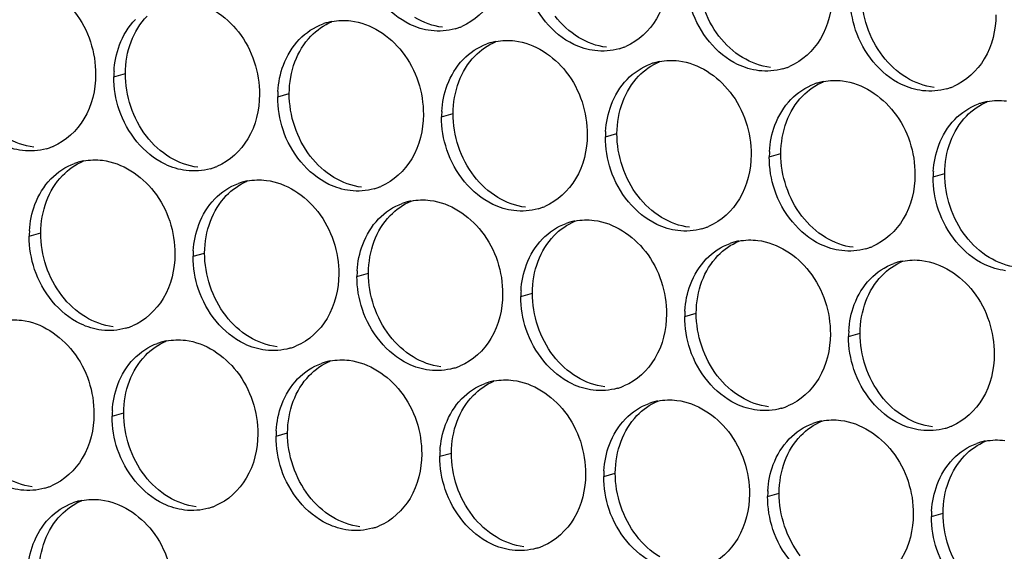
# Paper-space layout '45651_1_3' of a CAD drawing. Header units: millimetres. Extents: x -231 to 594, y 0 to 420.
# Tile 92 of 247: x 124.9 to 134.03, y 138.39 to 143.31. Entities that reach past the tile are written whole.
import ezdxf

# ---------------------------------------------------------------- set-up
doc = ezdxf.new("R2010")
doc.units = ezdxf.units.MM
doc.header["$LTSCALE"] = 32.67
doc.layers.add('02___PRT_ALL_AXES', color=7, linetype='CONTINUOUS')

psp = doc.layouts.new('45651_1_3')

# ---------------------------------------------------------------- linework, layer by layer
at = {"layer": '02___PRT_ALL_AXES', "color": 7, "linetype": 'CONTINUOUS'}
for p, q in [((125.7766, 142.7826), (125.8838, 142.8132)), ((127.2962, 142.5971), (127.4034, 142.6278)), ((128.8157, 142.4116), (128.9229, 142.4423)), ((130.3353, 142.2261), (130.4425, 142.2568)), ((131.8549, 142.0407), (131.9621, 142.0713)), ((133.3745, 141.8552), (133.4817, 141.8859)), ((124.9921, 141.3049), (125.0993, 141.3356)), ((126.5117, 141.1194), (126.6189, 141.1501)), ((128.0313, 140.934), (128.1385, 140.9646)), ((129.5509, 140.7485), (129.6581, 140.7792)), ((131.0705, 140.563), (131.1777, 140.5937)), ((132.59, 140.3775), (132.6972, 140.4082)), ((125.761, 139.6377), (125.8682, 139.6684)), ((127.2806, 139.4522), (127.3878, 139.4829)), ((128.8002, 139.2667), (128.9074, 139.2974)), ((130.3198, 139.0812), (130.427, 139.1119)), ((131.8394, 138.8958), (131.9466, 138.9264)), ((133.3589, 138.7103), (133.4661, 138.741))]:
    psp.add_line(p, q, dxfattribs=at)
at = {"layer": '02___PRT_ALL_AXES', "color": 3, "linetype": 'CONTINUOUS'}
for centre, radius, start, end in [((127.9016, 142.7581), 0.5467, 105.94061, 109.76751), ((127.903, 142.753), 0.5519, 100.97724, 105.93831), ((128.7922, 143.753), 0.5467, 285.94061, 289.76751), ((128.7916, 143.7543), 0.5481, 289.77289, 292.73686), ((129.4211, 142.5726), 0.5467, 105.94061, 109.76751), ((129.4226, 142.5676), 0.5519, 100.97724, 105.93831), ((130.3118, 143.5675), 0.5467, 285.94061, 289.76751), ((130.3112, 143.5688), 0.5481, 289.77289, 292.73686), ((130.9407, 142.3871), 0.5467, 105.94061, 109.76751), ((130.9421, 142.3821), 0.5519, 100.97724, 105.93831), ((126.6684, 142.7782), 0.8918, 176.51802, 179.71686), ((131.8313, 143.382), 0.5467, 285.94061, 289.76751), ((131.8308, 143.3834), 0.5481, 289.77289, 292.73686), ((132.4603, 142.2016), 0.5467, 105.94061, 109.76751), ((132.4617, 142.1966), 0.5519, 100.97724, 105.93831), ((128.188, 142.5927), 0.8918, 176.51802, 179.71686), ((133.3509, 143.1966), 0.5467, 285.94061, 289.76751), ((133.3504, 143.1979), 0.5481, 289.77289, 292.73686), ((133.9799, 142.0162), 0.5467, 105.94061, 109.76751), ((133.9813, 142.0111), 0.5519, 100.97724, 105.93831), ((129.7076, 142.4072), 0.8918, 176.51802, 179.71686), ((131.2271, 142.2217), 0.8918, 176.51802, 179.71686), ((125.0023, 142.6422), 0.5467, 285.94061, 289.76751), ((125.0018, 142.6435), 0.5481, 289.77289, 292.73686), ((132.7467, 142.0362), 0.8918, 176.51802, 179.71686), ((125.5975, 141.4659), 0.5467, 105.94061, 109.76751), ((125.5989, 141.4609), 0.5519, 100.97724, 105.93831), ((126.5219, 142.4567), 0.5467, 285.94061, 289.76751), ((126.5214, 142.458), 0.5481, 289.77289, 292.73686), ((134.2663, 141.8508), 0.8918, 176.51802, 179.71686), ((127.1171, 141.2804), 0.5467, 105.94061, 109.76751), ((127.1185, 141.2754), 0.5519, 100.97724, 105.93831), ((128.0415, 142.2712), 0.5467, 285.94061, 289.76751), ((128.041, 142.2725), 0.5481, 289.77289, 292.73686), ((128.6367, 141.095), 0.5467, 105.94061, 109.76751), ((128.6381, 141.0899), 0.5519, 100.97724, 105.93831), ((129.5611, 142.0858), 0.5467, 285.94061, 289.76751), ((129.5605, 142.0871), 0.5481, 289.77289, 292.73686), ((130.1563, 140.9095), 0.5467, 105.94061, 109.76751), ((130.1577, 140.9044), 0.5519, 100.97724, 105.93831), ((125.8839, 141.3005), 0.8918, 176.51802, 179.71686), ((131.0807, 141.9003), 0.5467, 285.94061, 289.76751), ((131.0801, 141.9016), 0.5481, 289.77289, 292.73686), ((131.6773, 140.719), 0.5519, 100.97724, 105.93831), ((127.4035, 141.115), 0.8918, 176.51802, 179.71686), ((131.6759, 140.724), 0.5467, 105.94061, 109.76751), ((132.6002, 141.7148), 0.5467, 285.94061, 289.76751), ((132.5997, 141.7161), 0.5481, 289.77289, 292.73686), ((133.1969, 140.5335), 0.5519, 100.97724, 105.93831), ((128.9231, 140.9296), 0.8918, 176.51802, 179.71686), ((133.1955, 140.5385), 0.5467, 105.94061, 109.76751), ((130.4427, 140.7441), 0.8918, 176.51802, 179.71686), ((131.9623, 140.5586), 0.8918, 176.51802, 179.71686), ((125.7375, 140.9791), 0.5467, 285.94061, 289.76751), ((125.7369, 140.9804), 0.5481, 289.77289, 292.73686), ((133.4819, 140.3731), 0.8918, 176.51802, 179.71686), ((126.3664, 139.7987), 0.5467, 105.94061, 109.76751), ((126.3678, 139.7936), 0.5519, 100.97724, 105.93831), ((127.257, 140.7936), 0.5467, 285.94061, 289.76751), ((127.2565, 140.7949), 0.5481, 289.77289, 292.73686), ((127.886, 139.6132), 0.5467, 105.94061, 109.76751), ((127.8874, 139.6082), 0.5519, 100.97724, 105.93831), ((128.7766, 140.6081), 0.5467, 285.94061, 289.76751), ((128.7761, 140.6094), 0.5481, 289.77289, 292.73686), ((129.4056, 139.4277), 0.5467, 105.94061, 109.76751), ((129.407, 139.4227), 0.5519, 100.97724, 105.93831), ((130.2962, 140.4226), 0.5467, 285.94061, 289.76751), ((130.2957, 140.4239), 0.5481, 289.77289, 292.73686), ((130.9252, 139.2422), 0.5467, 105.94061, 109.76751), ((130.9266, 139.2372), 0.5519, 100.97724, 105.93831), ((131.8158, 140.2372), 0.5467, 285.94061, 289.76751), ((131.8153, 140.2385), 0.5481, 289.77289, 292.73686), ((126.6529, 139.6333), 0.8918, 176.51802, 179.71686), ((132.4448, 139.0568), 0.5467, 105.94061, 109.76751), ((132.4462, 139.0517), 0.5519, 100.97724, 105.93831), ((133.3354, 140.0517), 0.5467, 285.94061, 289.76751), ((133.3348, 140.053), 0.5481, 289.77289, 292.73686), ((128.1724, 139.4478), 0.8918, 176.51802, 179.71686), ((133.9644, 138.8713), 0.5467, 105.94061, 109.76751), ((133.9658, 138.8663), 0.5519, 100.97724, 105.93831), ((129.692, 139.2623), 0.8918, 176.51802, 179.71686), ((131.2116, 139.0768), 0.8918, 176.51802, 179.71686), ((124.9868, 139.4973), 0.5467, 285.94061, 289.76751), ((124.9862, 139.4986), 0.5481, 289.77289, 292.73686), ((132.7312, 138.8914), 0.8918, 176.51802, 179.71686), ((125.582, 138.321), 0.5467, 105.94061, 109.76751), ((125.5834, 138.316), 0.5519, 100.97724, 105.93831), ((126.5064, 139.3118), 0.5467, 285.94061, 289.76751), ((126.5058, 139.3131), 0.5481, 289.77289, 292.73686), ((134.2508, 138.7059), 0.8918, 176.51802, 179.71686), ((128.0259, 139.1263), 0.5467, 285.94061, 289.76751), ((128.0254, 139.1277), 0.5481, 289.77289, 292.73686), ((129.5455, 138.9409), 0.5467, 285.94061, 289.76751), ((129.545, 138.9422), 0.5481, 289.77289, 292.73686)]:
    psp.add_arc(centre, radius, start, end, dxfattribs=at)
for points, knots in [([(129.3976, 143.914), (129.3969, 143.7727), (129.3339, 143.4965), (129.1214, 143.2982), (129.0035, 143.2488)], [0, 0, 0, 0, 0.525086, 1, 1, 1, 1]), ([(128.7183, 143.2102), (128.6507, 143.2184), (128.3704, 143.3023), (128.1667, 143.5633), (128.0968, 143.7717)], [0, 0, 0, 0, 0.236458, 1, 1, 1, 1]), ([(130.9172, 143.7285), (130.9165, 143.5872), (130.8535, 143.311), (130.6409, 143.1127), (130.5231, 143.0633)], [0, 0, 0, 0, 0.525086, 1, 1, 1, 1]), ([(124.9362, 143.6718), (125.1205, 143.6493), (125.4839, 143.4082), (125.6087, 143.0072), (125.6077, 142.8032)], [0, 0, 0, 0, 0.476473, 1, 1, 1, 1]), ([(130.2379, 143.0247), (130.1703, 143.033), (129.89, 143.1168), (129.6863, 143.3778), (129.6163, 143.5862)], [0, 0, 0, 0, 0.236458, 1, 1, 1, 1]), ([(132.4367, 143.543), (132.436, 143.4017), (132.3731, 143.1255), (132.1605, 142.9272), (132.0427, 142.8778)], [0, 0, 0, 0, 0.525086, 1, 1, 1, 1]), ([(126.4558, 143.4864), (126.6401, 143.4639), (127.0035, 143.2228), (127.1283, 142.8217), (127.1273, 142.6177)], [0, 0, 0, 0, 0.476473, 1, 1, 1, 1]), ([(131.7575, 142.8392), (131.6899, 142.8475), (131.4095, 142.9313), (131.2059, 143.1924), (131.1359, 143.4008)], [0, 0, 0, 0, 0.236458, 1, 1, 1, 1]), ([(133.9563, 143.3576), (133.9556, 143.2163), (133.8926, 142.94), (133.6801, 142.7417), (133.5622, 142.6923)], [0, 0, 0, 0, 0.525086, 1, 1, 1, 1]), ([(127.9754, 143.3009), (128.1597, 143.2784), (128.5231, 143.0373), (128.6479, 142.6362), (128.6469, 142.4322)], [0, 0, 0, 0, 0.476473, 1, 1, 1, 1]), ([(133.2771, 142.6538), (133.2095, 142.662), (132.9291, 142.7459), (132.7255, 143.0069), (132.6555, 143.2153)], [0, 0, 0, 0, 0.236458, 1, 1, 1, 1]), ([(129.495, 143.1154), (129.6793, 143.0929), (130.0427, 142.8518), (130.1675, 142.4507), (130.1665, 142.2467)], [0, 0, 0, 0, 0.476473, 1, 1, 1, 1]), ([(131.0146, 142.9299), (131.1989, 142.9074), (131.5623, 142.6663), (131.6871, 142.2653), (131.6861, 142.0613)], [0, 0, 0, 0, 0.476473, 1, 1, 1, 1]), ([(125.6077, 142.8032), (125.607, 142.6619), (125.544, 142.3857), (125.3315, 142.1873), (125.2136, 142.138)], [0, 0, 0, 0, 0.525086, 1, 1, 1, 1]), ([(132.5342, 142.7444), (132.7185, 142.722), (133.0818, 142.4808), (133.2067, 142.0798), (133.2056, 141.8758)], [0, 0, 0, 0, 0.476473, 1, 1, 1, 1]), ([(124.9285, 142.0994), (124.8609, 142.1076), (124.5805, 142.1915), (124.3769, 142.4525), (124.3069, 142.6609)], [0, 0, 0, 0, 0.236458, 1, 1, 1, 1]), ([(127.1273, 142.6177), (127.1266, 142.4764), (127.0636, 142.2002), (126.8511, 142.0019), (126.7332, 141.9525)], [0, 0, 0, 0, 0.525086, 1, 1, 1, 1]), ([(126.4481, 141.9139), (126.3805, 141.9222), (126.1001, 142.006), (125.8964, 142.267), (125.8265, 142.4754)], [0, 0, 0, 0, 0.236458, 1, 1, 1, 1]), ([(128.6469, 142.4322), (128.6462, 142.2909), (128.5832, 142.0147), (128.3707, 141.8164), (128.2528, 141.767)], [0, 0, 0, 0, 0.525086, 1, 1, 1, 1]), ([(127.9676, 141.7284), (127.9001, 141.7367), (127.6197, 141.8205), (127.416, 142.0815), (127.3461, 142.2899)], [0, 0, 0, 0, 0.236458, 1, 1, 1, 1]), ([(130.1665, 142.2467), (130.1658, 142.1054), (130.1028, 141.8292), (129.8903, 141.6309), (129.7724, 141.5815)], [0, 0, 0, 0, 0.525086, 1, 1, 1, 1]), ([(129.4872, 141.543), (129.4196, 141.5512), (129.1393, 141.6351), (128.9356, 141.8961), (128.8657, 142.1045)], [0, 0, 0, 0, 0.236458, 1, 1, 1, 1]), ([(125.6714, 142.0087), (125.8557, 141.9862), (126.2191, 141.7451), (126.3439, 141.344), (126.3429, 141.14)], [0, 0, 0, 0, 0.476473, 1, 1, 1, 1]), ([(131.6861, 142.0613), (131.6854, 141.92), (131.6224, 141.6438), (131.4099, 141.4454), (131.292, 141.3961)], [0, 0, 0, 0, 0.525086, 1, 1, 1, 1]), ([(131.0068, 141.3575), (130.9392, 141.3657), (130.6589, 141.4496), (130.4552, 141.7106), (130.3852, 141.919)], [0, 0, 0, 0, 0.236458, 1, 1, 1, 1]), ([(127.191, 141.8232), (127.3753, 141.8007), (127.7386, 141.5596), (127.8635, 141.1586), (127.8624, 140.9546)], [0, 0, 0, 0, 0.476473, 1, 1, 1, 1]), ([(133.2056, 141.8758), (133.205, 141.7345), (133.142, 141.4583), (132.9294, 141.26), (132.8116, 141.2106)], [0, 0, 0, 0, 0.525086, 1, 1, 1, 1]), ([(132.5264, 141.172), (132.4588, 141.1802), (132.1784, 141.2641), (131.9748, 141.5251), (131.9048, 141.7335)], [0, 0, 0, 0, 0.236458, 1, 1, 1, 1]), ([(128.7105, 141.6378), (128.8948, 141.6153), (129.2582, 141.3742), (129.383, 140.9731), (129.382, 140.7691)], [0, 0, 0, 0, 0.476473, 1, 1, 1, 1]), ([(134.046, 140.9865), (133.9784, 140.9948), (133.698, 141.0786), (133.4944, 141.3396), (133.4244, 141.548)], [0, 0, 0, 0, 0.236458, 1, 1, 1, 1]), ([(130.2301, 141.4523), (130.4144, 141.4298), (130.7778, 141.1887), (130.9026, 140.7876), (130.9016, 140.5836)], [0, 0, 0, 0, 0.476473, 1, 1, 1, 1]), ([(131.7497, 141.2668), (131.934, 141.2443), (132.2974, 141.0032), (132.4222, 140.6021), (132.4212, 140.3981)], [0, 0, 0, 0, 0.476473, 1, 1, 1, 1]), ([(126.3429, 141.14), (126.3422, 140.9988), (126.2792, 140.7225), (126.0667, 140.5242), (125.9488, 140.4748)], [0, 0, 0, 0, 0.525086, 1, 1, 1, 1]), ([(133.2693, 141.0813), (133.4536, 141.0588), (133.817, 140.8177), (133.9418, 140.4167), (133.9408, 140.2127)], [0, 0, 0, 0, 0.476473, 1, 1, 1, 1]), ([(125.6636, 140.4363), (125.596, 140.4445), (125.3157, 140.5284), (125.112, 140.7894), (125.042, 140.9978)], [0, 0, 0, 0, 0.236458, 1, 1, 1, 1]), ([(127.8624, 140.9546), (127.8618, 140.8133), (127.7988, 140.5371), (127.5862, 140.3388), (127.4684, 140.2894)], [0, 0, 0, 0, 0.525086, 1, 1, 1, 1]), ([(127.1832, 140.2508), (127.1156, 140.259), (126.8352, 140.3429), (126.6316, 140.6039), (126.5616, 140.8123)], [0, 0, 0, 0, 0.236458, 1, 1, 1, 1]), ([(129.382, 140.7691), (129.3813, 140.6278), (129.3184, 140.3516), (129.1058, 140.1533), (128.9879, 140.1039)], [0, 0, 0, 0, 0.525086, 1, 1, 1, 1]), ([(128.7028, 140.0653), (128.6352, 140.0736), (128.3548, 140.1574), (128.1512, 140.4184), (128.0812, 140.6268)], [0, 0, 0, 0, 0.236458, 1, 1, 1, 1]), ([(124.9207, 140.5269), (125.105, 140.5044), (125.4684, 140.2633), (125.5932, 139.8623), (125.5922, 139.6583)], [0, 0, 0, 0, 0.476473, 1, 1, 1, 1]), ([(130.9016, 140.5836), (130.9009, 140.4423), (130.8379, 140.1661), (130.6254, 139.9678), (130.5075, 139.9184)], [0, 0, 0, 0, 0.525086, 1, 1, 1, 1]), ([(130.2224, 139.8798), (130.1548, 139.8881), (129.8744, 139.9719), (129.6708, 140.2329), (129.6008, 140.4413)], [0, 0, 0, 0, 0.236458, 1, 1, 1, 1]), ([(126.4403, 140.3415), (126.6246, 140.319), (126.988, 140.0779), (127.1128, 139.6768), (127.1118, 139.4728)], [0, 0, 0, 0, 0.476473, 1, 1, 1, 1]), ([(132.4212, 140.3981), (132.4205, 140.2568), (132.3575, 139.9806), (132.145, 139.7823), (132.0271, 139.7329)], [0, 0, 0, 0, 0.525086, 1, 1, 1, 1]), ([(131.7419, 139.6944), (131.6744, 139.7026), (131.394, 139.7865), (131.1903, 140.0475), (131.1204, 140.2559)], [0, 0, 0, 0, 0.236458, 1, 1, 1, 1]), ([(133.9408, 140.2127), (133.9401, 140.0714), (133.8771, 139.7952), (133.6646, 139.5968), (133.5467, 139.5475)], [0, 0, 0, 0, 0.525086, 1, 1, 1, 1]), ([(127.9599, 140.156), (128.1442, 140.1335), (128.5076, 139.8924), (128.6324, 139.4913), (128.6314, 139.2873)], [0, 0, 0, 0, 0.476473, 1, 1, 1, 1]), ([(133.2615, 139.5089), (133.194, 139.5171), (132.9136, 139.601), (132.7099, 139.862), (132.64, 140.0704)], [0, 0, 0, 0, 0.236458, 1, 1, 1, 1]), ([(129.4795, 139.9705), (129.6638, 139.948), (130.0271, 139.7069), (130.1519, 139.3059), (130.1509, 139.1019)], [0, 0, 0, 0, 0.476473, 1, 1, 1, 1]), ([(130.999, 139.785), (131.1833, 139.7625), (131.5467, 139.5214), (131.6715, 139.1204), (131.6705, 138.9164)], [0, 0, 0, 0, 0.476473, 1, 1, 1, 1]), ([(125.5922, 139.6583), (125.5915, 139.517), (125.5285, 139.2408), (125.316, 139.0425), (125.1981, 138.9931)], [0, 0, 0, 0, 0.525086, 1, 1, 1, 1]), ([(132.5186, 139.5996), (132.7029, 139.5771), (133.0663, 139.336), (133.1911, 138.9349), (133.1901, 138.7309)], [0, 0, 0, 0, 0.476473, 1, 1, 1, 1]), ([(124.9129, 138.9545), (124.8454, 138.9627), (124.565, 139.0466), (124.3613, 139.3076), (124.2914, 139.516)], [0, 0, 0, 0, 0.236458, 1, 1, 1, 1]), ([(127.1118, 139.4728), (127.1111, 139.3315), (127.0481, 139.0553), (126.8356, 138.857), (126.7177, 138.8076)], [0, 0, 0, 0, 0.525086, 1, 1, 1, 1]), ([(126.4325, 138.769), (126.3649, 138.7773), (126.0846, 138.8611), (125.8809, 139.1221), (125.811, 139.3305)], [0, 0, 0, 0, 0.236458, 1, 1, 1, 1]), ([(128.6314, 139.2873), (128.6307, 139.146), (128.5677, 138.8698), (128.3551, 138.6715), (128.2373, 138.6221)], [0, 0, 0, 0, 0.525086, 1, 1, 1, 1]), ([(127.9521, 138.5835), (127.8845, 138.5918), (127.6041, 138.6756), (127.4005, 138.9366), (127.3305, 139.145)], [0, 0, 0, 0, 0.236458, 1, 1, 1, 1]), ([(130.1509, 139.1019), (130.1502, 138.9606), (130.0873, 138.6843), (129.8747, 138.486), (129.7569, 138.4366)], [0, 0, 0, 0, 0.525086, 1, 1, 1, 1]), ([(129.4717, 138.3981), (129.4041, 138.4063), (129.1237, 138.4902), (128.9201, 138.7512), (128.8501, 138.9596)], [0, 0, 0, 0, 0.236458, 1, 1, 1, 1]), ([(131.6705, 138.9164), (131.6698, 138.7751), (131.6068, 138.4989), (131.3943, 138.3006), (131.2764, 138.2512)], [0, 0, 0, 0, 0.525086, 1, 1, 1, 1]), ([(125.6558, 138.8638), (125.8401, 138.8413), (126.2035, 138.6002), (126.3283, 138.1992), (126.3273, 137.9952)], [0, 0, 0, 0, 0.476473, 1, 1, 1, 1]), ([(130.9913, 138.2126), (130.9237, 138.2208), (130.6433, 138.3047), (130.4397, 138.5657), (130.3697, 138.7741)], [0, 0, 0, 0, 0.236458, 1, 1, 1, 1]), ([(133.1901, 138.7309), (133.1894, 138.5896), (133.1264, 138.3134), (132.9139, 138.1151), (132.796, 138.0657)], [0, 0, 0, 0, 0.525086, 1, 1, 1, 1]), ([(132.5108, 138.0271), (132.4433, 138.0354), (132.1629, 138.1192), (131.9592, 138.3802), (131.8893, 138.5886)], [0, 0, 0, 0, 0.236458, 1, 1, 1, 1]), ([(134.0304, 137.8416), (133.9629, 137.8499), (133.6825, 137.9337), (133.4788, 138.1947), (133.4089, 138.4031)], [0, 0, 0, 0, 0.236458, 1, 1, 1, 1])]:
    psp.add_open_spline(points, degree=3, knots=knots, dxfattribs=at)
at = {"layer": '02___PRT_ALL_AXES', "color": 7, "linetype": 'CONTINUOUS'}
for points in [[(131.3883, 143.1585), (131.2635, 143.3199), (131.1922, 143.5346), (131.1932, 143.7386)], [(132.9078, 142.973), (132.783, 143.1344), (132.7118, 143.3491), (132.7128, 143.5531)], [(125.9367, 143.1078), (125.9695, 143.195), (126.0196, 143.278), (126.0843, 143.345)], [(127.6039, 143.1596), (127.6583, 143.2159), (127.7252, 143.2627), (127.7974, 143.293)], [(128.8255, 143.2409), (128.7349, 143.2519), (128.6454, 143.285), (128.5674, 143.3323)], [(130.0869, 143.1468), (130.0031, 143.1976), (129.9287, 143.2664), (129.8687, 143.344)], [(125.8838, 142.8132), (125.8843, 142.913), (125.9015, 143.0145), (125.9367, 143.1078)], [(127.4562, 142.9224), (127.4891, 143.0095), (127.5392, 143.0926), (127.6039, 143.1596)], [(129.1235, 142.9741), (129.1779, 143.0304), (129.2448, 143.0772), (129.317, 143.1075)], [(130.3451, 143.0554), (130.2545, 143.0665), (130.165, 143.0995), (130.0869, 143.1468)], [(131.6065, 142.9613), (131.5227, 143.0121), (131.4482, 143.0809), (131.3883, 143.1585)], [(127.4034, 142.6278), (127.4038, 142.7275), (127.4211, 142.829), (127.4562, 142.9224)], [(128.9758, 142.7369), (129.0086, 142.8241), (129.0588, 142.9071), (129.1235, 142.9741)], [(130.6431, 142.7886), (130.6975, 142.845), (130.7643, 142.8917), (130.8366, 142.922)], [(131.8647, 142.8699), (131.7741, 142.881), (131.6846, 142.914), (131.6065, 142.9613)], [(133.1261, 142.7758), (133.0423, 142.8266), (132.9678, 142.8955), (132.9078, 142.973)], [(126.0788, 142.2332), (125.954, 142.3945), (125.8828, 142.6092), (125.8838, 142.8132)], [(128.9229, 142.4423), (128.9234, 142.5421), (128.9407, 142.6435), (128.9758, 142.7369)], [(130.4954, 142.5514), (130.5282, 142.6386), (130.5784, 142.7216), (130.6431, 142.7886)], [(132.1627, 142.6031), (132.2171, 142.6595), (132.2839, 142.7063), (132.3562, 142.7365)], [(133.3843, 142.6844), (133.2937, 142.6955), (133.2042, 142.7285), (133.1261, 142.7758)], [(127.5984, 142.0477), (127.4736, 142.209), (127.4023, 142.4238), (127.4034, 142.6278)], [(130.4425, 142.2568), (130.443, 142.3566), (130.4603, 142.458), (130.4954, 142.5514)], [(132.015, 142.3659), (132.0478, 142.4531), (132.098, 142.5361), (132.1627, 142.6031)], [(133.6822, 142.4177), (133.7367, 142.474), (133.8035, 142.5208), (133.8758, 142.5511)], [(129.118, 141.8622), (128.9932, 142.0236), (128.9219, 142.2383), (128.9229, 142.4423)], [(131.9621, 142.0713), (131.9626, 142.1711), (131.9799, 142.2726), (132.015, 142.3659)], [(133.5346, 142.1805), (133.5674, 142.2676), (133.6175, 142.3507), (133.6822, 142.4177)], [(125.0357, 142.1301), (124.9451, 142.1411), (124.8556, 142.1742), (124.7775, 142.2215)], [(126.2971, 142.036), (126.2132, 142.0868), (126.1388, 142.1556), (126.0788, 142.2332)], [(130.6376, 141.6767), (130.5128, 141.8381), (130.4415, 142.0528), (130.4425, 142.2568)], [(133.4817, 141.8859), (133.4822, 141.9856), (133.4994, 142.0871), (133.5346, 142.1805)], [(125.2999, 141.8674), (125.3543, 141.9238), (125.4211, 141.9705), (125.4934, 142.0008)], [(126.5553, 141.9446), (126.4646, 141.9556), (126.3752, 141.9887), (126.2971, 142.036)], [(127.8167, 141.8505), (127.7328, 141.9013), (127.6584, 141.9701), (127.5984, 142.0477)], [(132.1572, 141.4912), (132.0324, 141.6526), (131.9611, 141.8673), (131.9621, 142.0713)], [(125.1522, 141.6302), (125.185, 141.7174), (125.2352, 141.8004), (125.2999, 141.8674)], [(126.8195, 141.6819), (126.8739, 141.7383), (126.9407, 141.785), (127.013, 141.8153)], [(128.0748, 141.7591), (127.9842, 141.7702), (127.8948, 141.8032), (127.8167, 141.8505)], [(129.3363, 141.665), (129.2524, 141.7158), (129.178, 141.7846), (129.118, 141.8622)], [(133.6768, 141.3058), (133.5519, 141.4671), (133.4807, 141.6819), (133.4817, 141.8859)], [(125.0993, 141.3356), (125.0998, 141.4354), (125.1171, 141.5368), (125.1522, 141.6302)], [(126.6718, 141.4447), (126.7046, 141.5319), (126.7548, 141.6149), (126.8195, 141.6819)], [(128.339, 141.4964), (128.3935, 141.5528), (128.4603, 141.5996), (128.5326, 141.6299)], [(129.5944, 141.5736), (129.5038, 141.5847), (129.4143, 141.6177), (129.3363, 141.665)], [(130.8558, 141.4795), (130.772, 141.5304), (130.6976, 141.5992), (130.6376, 141.6767)], [(126.6189, 141.1501), (126.6194, 141.2499), (126.6367, 141.3513), (126.6718, 141.4447)], [(128.1914, 141.2592), (128.2242, 141.3464), (128.2743, 141.4294), (128.339, 141.4964)], [(129.8586, 141.311), (129.9131, 141.3673), (129.9799, 141.4141), (130.0522, 141.4444)], [(131.114, 141.3882), (131.0234, 141.3992), (130.9339, 141.4322), (130.8558, 141.4795)], [(132.3754, 141.2941), (132.2916, 141.3449), (132.2172, 141.4137), (132.1572, 141.4912)], [(125.2944, 140.7555), (125.1696, 140.9169), (125.0983, 141.1316), (125.0993, 141.3356)], [(128.1385, 140.9646), (128.139, 141.0644), (128.1562, 141.1659), (128.1914, 141.2592)], [(129.711, 141.0738), (129.7438, 141.1609), (129.7939, 141.244), (129.8586, 141.311)], [(131.3782, 141.1255), (131.4326, 141.1818), (131.4995, 141.2286), (131.5717, 141.2589)], [(132.6336, 141.2027), (132.543, 141.2137), (132.4535, 141.2468), (132.3754, 141.2941)], [(133.895, 141.1086), (133.8112, 141.1594), (133.7367, 141.2282), (133.6768, 141.3058)], [(126.814, 140.57), (126.6892, 140.7314), (126.6179, 140.9461), (126.6189, 141.1501)], [(129.6581, 140.7792), (129.6586, 140.8789), (129.6758, 140.9804), (129.711, 141.0738)], [(131.2306, 140.8883), (131.2634, 140.9755), (131.3135, 141.0585), (131.3782, 141.1255)], [(132.8978, 140.94), (132.9522, 140.9964), (133.0191, 141.0431), (133.0913, 141.0734)], [(134.1532, 141.0172), (134.0626, 141.0283), (133.9731, 141.0613), (133.895, 141.1086)], [(128.3336, 140.3846), (128.2087, 140.5459), (128.1375, 140.7606), (128.1385, 140.9646)], [(131.1777, 140.5937), (131.1781, 140.6935), (131.1954, 140.7949), (131.2306, 140.8883)], [(132.7501, 140.7028), (132.7829, 140.79), (132.8331, 140.873), (132.8978, 140.94)], [(125.5126, 140.5583), (125.4288, 140.6091), (125.3544, 140.678), (125.2944, 140.7555)], [(129.8531, 140.1991), (129.7283, 140.3604), (129.6571, 140.5752), (129.6581, 140.7792)], [(132.6972, 140.4082), (132.6977, 140.508), (132.715, 140.6094), (132.7501, 140.7028)], [(125.7708, 140.4669), (125.6802, 140.478), (125.5907, 140.511), (125.5126, 140.5583)], [(127.0322, 140.3729), (126.9484, 140.4237), (126.874, 140.4925), (126.814, 140.57)], [(131.3727, 140.0136), (131.2479, 140.175), (131.1766, 140.3897), (131.1777, 140.5937)], [(127.2904, 140.2815), (127.1998, 140.2925), (127.1103, 140.3256), (127.0322, 140.3729)], [(128.5518, 140.1874), (128.468, 140.2382), (128.3935, 140.307), (128.3336, 140.3846)], [(132.8923, 139.8281), (132.7675, 139.9895), (132.6962, 140.2042), (132.6972, 140.4082)], [(126.0688, 140.2002), (126.1232, 140.2565), (126.19, 140.3033), (126.2623, 140.3336)], [(125.9211, 139.963), (125.9539, 140.0501), (126.0041, 140.1332), (126.0688, 140.2002)], [(128.81, 140.096), (128.7194, 140.107), (128.6299, 140.1401), (128.5518, 140.1874)], [(130.0714, 140.0019), (129.9875, 140.0527), (129.9131, 140.1215), (129.8531, 140.1991)], [(127.5884, 140.0147), (127.6428, 140.071), (127.7096, 140.1178), (127.7819, 140.1481)], [(127.4407, 139.7775), (127.4735, 139.8646), (127.5237, 139.9477), (127.5884, 140.0147)], [(130.3296, 139.9105), (130.2389, 139.9216), (130.1495, 139.9546), (130.0714, 140.0019)], [(131.591, 139.8164), (131.5071, 139.8672), (131.4327, 139.936), (131.3727, 140.0136)], [(125.8682, 139.6684), (125.8687, 139.7681), (125.886, 139.8696), (125.9211, 139.963)], [(129.108, 139.8292), (129.1624, 139.8856), (129.2292, 139.9323), (129.3015, 139.9626)], [(128.9603, 139.592), (128.9931, 139.6792), (129.0433, 139.7622), (129.108, 139.8292)], [(131.8491, 139.725), (131.7585, 139.7361), (131.6691, 139.7691), (131.591, 139.8164)], [(133.1106, 139.631), (133.0267, 139.6818), (132.9523, 139.7506), (132.8923, 139.8281)], [(127.3878, 139.4829), (127.3883, 139.5826), (127.4056, 139.6841), (127.4407, 139.7775)], [(130.6275, 139.6437), (130.682, 139.7001), (130.7488, 139.7469), (130.8211, 139.7771)], [(126.0633, 139.0883), (125.9385, 139.2496), (125.8672, 139.4644), (125.8682, 139.6684)], [(130.4799, 139.4065), (130.5127, 139.4937), (130.5628, 139.5767), (130.6275, 139.6437)], [(133.3687, 139.5396), (133.2781, 139.5506), (133.1886, 139.5836), (133.1106, 139.631)], [(128.9074, 139.2974), (128.9079, 139.3972), (128.9251, 139.4986), (128.9603, 139.592)], [(132.1471, 139.4582), (132.2016, 139.5146), (132.2684, 139.5614), (132.3406, 139.5917)], [(127.5829, 138.9028), (127.4581, 139.0642), (127.3868, 139.2789), (127.3878, 139.4829)], [(131.9995, 139.221), (132.0323, 139.3082), (132.0824, 139.3913), (132.1471, 139.4582)], [(130.427, 139.1119), (130.4275, 139.2117), (130.4447, 139.3131), (130.4799, 139.4065)], [(133.6667, 139.2728), (133.7211, 139.3291), (133.788, 139.3759), (133.8602, 139.4062)], [(129.1025, 138.7173), (128.9776, 138.8787), (128.9064, 139.0934), (128.9074, 139.2974)], [(133.519, 139.0356), (133.5519, 139.1227), (133.602, 139.2058), (133.6667, 139.2728)], [(131.9466, 138.9264), (131.9471, 139.0262), (131.9643, 139.1277), (131.9995, 139.221)], [(125.0201, 138.9852), (124.9295, 138.9962), (124.84, 139.0293), (124.762, 139.0766)], [(126.2816, 138.8911), (126.1977, 138.9419), (126.1233, 139.0107), (126.0633, 139.0883)], [(130.622, 138.5318), (130.4972, 138.6932), (130.426, 138.9079), (130.427, 139.1119)], [(133.4661, 138.741), (133.4666, 138.8407), (133.4839, 138.9422), (133.519, 139.0356)], [(126.5397, 138.7997), (126.4491, 138.8108), (126.3596, 138.8438), (126.2816, 138.8911)], [(127.8011, 138.7056), (127.7173, 138.7564), (127.6429, 138.8252), (127.5829, 138.9028)], [(132.1416, 138.3464), (132.0168, 138.5077), (131.9456, 138.7224), (131.9466, 138.9264)], [(125.2843, 138.7225), (125.3388, 138.7789), (125.4056, 138.8256), (125.4779, 138.8559)], [(125.1367, 138.4853), (125.1695, 138.5725), (125.2196, 138.6555), (125.2843, 138.7225)], [(128.0593, 138.6142), (127.9687, 138.6253), (127.8792, 138.6583), (127.8011, 138.7056)], [(129.3207, 138.5201), (129.2369, 138.5709), (129.1624, 138.6398), (129.1025, 138.7173)], [(133.6612, 138.1609), (133.5364, 138.3222), (133.4651, 138.537), (133.4661, 138.741)], [(129.5789, 138.4287), (129.4883, 138.4398), (129.3988, 138.4728), (129.3207, 138.5201)], [(130.8403, 138.3347), (130.7564, 138.3855), (130.682, 138.4543), (130.622, 138.5318)], [(125.0838, 138.1907), (125.0843, 138.2905), (125.1015, 138.3919), (125.1367, 138.4853)]]:
    psp.add_open_spline(points, degree=3, dxfattribs=at)
at = {"layer": '02___PRT_ALL_AXES', "color": 3, "linetype": 'CONTINUOUS'}
for points in [[(132.6555, 143.2153), (132.6225, 143.3136), (132.6051, 143.4187), (132.6056, 143.5224)], [(125.8295, 143.0772), (125.8623, 143.1643), (125.9124, 143.2474), (125.9771, 143.3144)], [(127.4967, 143.1289), (127.5576, 143.1919), (127.6342, 143.243), (127.7167, 143.2726)], [(127.7979, 143.2949), (127.856, 143.3062), (127.9166, 143.308), (127.9754, 143.3009)], [(128.9423, 143.2273), (128.8703, 143.2067), (128.7927, 143.2011), (128.7183, 143.2102)], [(127.3491, 142.8917), (127.3819, 142.9789), (127.432, 143.0619), (127.4967, 143.1289)], [(129.0163, 142.9434), (129.0771, 143.0064), (129.1538, 143.0575), (129.2362, 143.0871)], [(129.3175, 143.1094), (129.3756, 143.1207), (129.4362, 143.1226), (129.495, 143.1154)], [(125.7782, 142.8323), (125.7833, 142.9156), (125.8001, 142.9991), (125.8295, 143.0772)], [(130.4619, 143.0418), (130.3899, 143.0213), (130.3122, 143.0156), (130.2379, 143.0247)], [(128.8686, 142.7062), (128.9014, 142.7934), (128.9516, 142.8764), (129.0163, 142.9434)], [(130.5359, 142.7579), (130.5967, 142.8209), (130.6734, 142.872), (130.7558, 142.9016)], [(130.837, 142.9239), (130.8952, 142.9352), (130.9558, 142.9371), (131.0146, 142.9299)], [(127.2978, 142.6468), (127.3029, 142.7301), (127.3197, 142.8136), (127.3491, 142.8917)], [(131.9815, 142.8564), (131.9095, 142.8358), (131.8318, 142.8302), (131.7575, 142.8392)], [(125.8265, 142.4754), (125.7935, 142.5737), (125.7761, 142.6788), (125.7766, 142.7826)], [(130.3882, 142.5207), (130.421, 142.6079), (130.4712, 142.6909), (130.5359, 142.7579)], [(132.0555, 142.5725), (132.1163, 142.6354), (132.193, 142.6865), (132.2754, 142.7161)], [(132.3566, 142.7385), (132.4148, 142.7497), (132.4754, 142.7516), (132.5342, 142.7444)], [(128.8174, 142.4614), (128.8224, 142.5446), (128.8393, 142.6282), (128.8686, 142.7062)], [(133.5011, 142.6709), (133.4291, 142.6503), (133.3514, 142.6447), (133.2771, 142.6538)], [(127.3461, 142.2899), (127.3131, 142.3883), (127.2956, 142.4934), (127.2962, 142.5971)], [(131.9078, 142.3353), (131.9406, 142.4224), (131.9908, 142.5055), (132.0555, 142.5725)], [(133.8762, 142.553), (133.9343, 142.5643), (133.995, 142.5661), (134.0537, 142.559)], [(130.337, 142.2759), (130.342, 142.3591), (130.3588, 142.4427), (130.3882, 142.5207)], [(133.5751, 142.387), (133.6359, 142.45), (133.7126, 142.501), (133.795, 142.5307)], [(128.8657, 142.1045), (128.8327, 142.2028), (128.8152, 142.3079), (128.8157, 142.4116)], [(133.4274, 142.1498), (133.4602, 142.2369), (133.5103, 142.32), (133.5751, 142.387)], [(131.8565, 142.0904), (131.8616, 142.1736), (131.8784, 142.2572), (131.9078, 142.3353)], [(130.3852, 141.919), (130.3522, 142.0173), (130.3348, 142.1224), (130.3353, 142.2261)], [(125.1525, 142.1165), (125.0805, 142.0959), (125.0028, 142.0903), (124.9285, 142.0994)], [(133.3761, 141.9049), (133.3812, 141.9882), (133.398, 142.0717), (133.4274, 142.1498)], [(125.4938, 142.0027), (125.552, 142.014), (125.6126, 142.0159), (125.6714, 142.0087)], [(131.9048, 141.7335), (131.8718, 141.8318), (131.8544, 141.9369), (131.8549, 142.0407)], [(125.1927, 141.8367), (125.2535, 141.8997), (125.3302, 141.9508), (125.4126, 141.9804)], [(126.6721, 141.931), (126.6001, 141.9104), (126.5224, 141.9048), (126.4481, 141.9139)], [(125.045, 141.5995), (125.0778, 141.6867), (125.128, 141.7697), (125.1927, 141.8367)], [(127.0134, 141.8172), (127.0716, 141.8285), (127.1322, 141.8304), (127.191, 141.8232)], [(133.4244, 141.548), (133.3914, 141.6464), (133.374, 141.7515), (133.3745, 141.8552)], [(126.7123, 141.6512), (126.7731, 141.7142), (126.8498, 141.7653), (126.9322, 141.7949)], [(128.1916, 141.7455), (128.1196, 141.725), (128.042, 141.7194), (127.9676, 141.7284)], [(126.5646, 141.414), (126.5974, 141.5012), (126.6476, 141.5842), (126.7123, 141.6512)], [(128.533, 141.6318), (128.5911, 141.643), (128.6518, 141.6449), (128.7105, 141.6378)], [(124.9938, 141.3547), (124.9988, 141.4379), (125.0156, 141.5215), (125.045, 141.5995)], [(128.2319, 141.4658), (128.2927, 141.5288), (128.3694, 141.5798), (128.4518, 141.6095)], [(129.7112, 141.5601), (129.6392, 141.5395), (129.5616, 141.5339), (129.4872, 141.543)], [(128.0842, 141.2286), (128.117, 141.3157), (128.1671, 141.3988), (128.2319, 141.4658)], [(130.0526, 141.4463), (130.1107, 141.4576), (130.1714, 141.4594), (130.2301, 141.4523)], [(126.5133, 141.1692), (126.5184, 141.2524), (126.5352, 141.336), (126.5646, 141.414)], [(129.7514, 141.2803), (129.8123, 141.3433), (129.889, 141.3944), (129.9714, 141.424)], [(131.2308, 141.3746), (131.1588, 141.354), (131.0811, 141.3484), (131.0068, 141.3575)], [(125.042, 140.9978), (125.009, 141.0961), (124.9916, 141.2012), (124.9921, 141.3049)], [(129.6038, 141.0431), (129.6366, 141.1303), (129.6867, 141.2133), (129.7514, 141.2803)], [(131.5722, 141.2608), (131.6303, 141.2721), (131.6909, 141.274), (131.7497, 141.2668)], [(128.0329, 140.9837), (128.038, 141.067), (128.0548, 141.1505), (128.0842, 141.2286)], [(131.271, 141.0948), (131.3319, 141.1578), (131.4086, 141.2089), (131.491, 141.2385)], [(132.7504, 141.1891), (132.6784, 141.1685), (132.6007, 141.1629), (132.5264, 141.172)], [(126.5616, 140.8123), (126.5286, 140.9106), (126.5112, 141.0157), (126.5117, 141.1194)], [(131.1234, 140.8576), (131.1562, 140.9448), (131.2063, 141.0278), (131.271, 141.0948)], [(133.0918, 141.0753), (133.1499, 141.0866), (133.2105, 141.0885), (133.2693, 141.0813)], [(129.5525, 140.7982), (129.5576, 140.8815), (129.5744, 140.965), (129.6038, 141.0431)], [(132.7906, 140.9093), (132.8514, 140.9723), (132.9281, 141.0234), (133.0106, 141.053)], [(128.0812, 140.6268), (128.0482, 140.7251), (128.0308, 140.8302), (128.0313, 140.934)], [(132.6429, 140.6721), (132.6758, 140.7593), (132.7259, 140.8423), (132.7906, 140.9093)], [(131.0721, 140.6128), (131.0772, 140.696), (131.094, 140.7796), (131.1234, 140.8576)], [(129.6008, 140.4413), (129.5678, 140.5397), (129.5504, 140.6448), (129.5509, 140.7485)], [(132.5917, 140.4273), (132.5967, 140.5105), (132.6136, 140.5941), (132.6429, 140.6721)], [(124.7432, 140.5209), (124.8013, 140.5322), (124.8619, 140.5341), (124.9207, 140.5269)], [(131.1204, 140.2559), (131.0874, 140.3542), (131.0699, 140.4593), (131.0705, 140.563)], [(125.8876, 140.4534), (125.8156, 140.4328), (125.7379, 140.4272), (125.6636, 140.4363)], [(126.2628, 140.3355), (126.3209, 140.3468), (126.3815, 140.3486), (126.4403, 140.3415)], [(132.64, 140.0704), (132.607, 140.1687), (132.5895, 140.2738), (132.59, 140.3775)], [(125.9616, 140.1695), (126.0224, 140.2325), (126.0991, 140.2835), (126.1815, 140.3132)], [(127.4072, 140.2679), (127.3352, 140.2473), (127.2575, 140.2417), (127.1832, 140.2508)], [(125.8139, 139.9323), (125.8467, 140.0194), (125.8969, 140.1025), (125.9616, 140.1695)], [(127.7823, 140.15), (127.8405, 140.1613), (127.9011, 140.1632), (127.9599, 140.156)], [(127.4812, 139.984), (127.542, 140.047), (127.6187, 140.0981), (127.7011, 140.1277)], [(128.9268, 140.0824), (128.8548, 140.0618), (128.7771, 140.0562), (128.7028, 140.0653)], [(127.3335, 139.7468), (127.3663, 139.834), (127.4165, 139.917), (127.4812, 139.984)], [(129.3019, 139.9645), (129.36, 139.9758), (129.4207, 139.9777), (129.4795, 139.9705)], [(125.7627, 139.6874), (125.7677, 139.7707), (125.7845, 139.8542), (125.8139, 139.9323)], [(129.0008, 139.7985), (129.0616, 139.8615), (129.1383, 139.9126), (129.2207, 139.9422)], [(130.4464, 139.8969), (130.3744, 139.8764), (130.2967, 139.8708), (130.2224, 139.8798)], [(128.8531, 139.5613), (128.8859, 139.6485), (128.9361, 139.7315), (129.0008, 139.7985)], [(130.8215, 139.779), (130.8796, 139.7903), (130.9403, 139.7922), (130.999, 139.785)], [(127.2822, 139.502), (127.2873, 139.5852), (127.3041, 139.6688), (127.3335, 139.7468)], [(130.5203, 139.613), (130.5812, 139.676), (130.6579, 139.7271), (130.7403, 139.7567)], [(131.9659, 139.7115), (131.8939, 139.6909), (131.8163, 139.6853), (131.7419, 139.6944)], [(125.811, 139.3305), (125.7779, 139.4289), (125.7605, 139.5339), (125.761, 139.6377)], [(130.3727, 139.3758), (130.4055, 139.463), (130.4556, 139.5461), (130.5203, 139.613)], [(128.8018, 139.3165), (128.8069, 139.3997), (128.8237, 139.4833), (128.8531, 139.5613)], [(132.0399, 139.4276), (132.1008, 139.4906), (132.1775, 139.5416), (132.2599, 139.5713)], [(132.3411, 139.5936), (132.3992, 139.6048), (132.4598, 139.6067), (132.5186, 139.5996)], [(133.4855, 139.526), (133.4135, 139.5054), (133.3359, 139.4998), (133.2615, 139.5089)], [(127.3305, 139.145), (127.2975, 139.2434), (127.2801, 139.3485), (127.2806, 139.4522)], [(131.8923, 139.1904), (131.9251, 139.2775), (131.9752, 139.3606), (132.0399, 139.4276)], [(130.3214, 139.131), (130.3265, 139.2142), (130.3433, 139.2978), (130.3727, 139.3758)], [(133.5595, 139.2421), (133.6203, 139.3051), (133.697, 139.3562), (133.7795, 139.3858)], [(133.8607, 139.4081), (133.9188, 139.4194), (133.9794, 139.4213), (134.0382, 139.4141)], [(128.8501, 138.9596), (128.8171, 139.0579), (128.7997, 139.163), (128.8002, 139.2667)], [(131.841, 138.9455), (131.8461, 139.0288), (131.8629, 139.1123), (131.8923, 139.1904)], [(133.4118, 139.0049), (133.4447, 139.0921), (133.4948, 139.1751), (133.5595, 139.2421)], [(130.3697, 138.7741), (130.3367, 138.8724), (130.3193, 138.9775), (130.3198, 139.0812)], [(125.1369, 138.9716), (125.0649, 138.951), (124.9873, 138.9454), (124.9129, 138.9545)], [(133.3606, 138.76), (133.3656, 138.8433), (133.3825, 138.9269), (133.4118, 139.0049)], [(131.8893, 138.5886), (131.8563, 138.687), (131.8389, 138.792), (131.8394, 138.8958)], [(125.1771, 138.6918), (125.238, 138.7548), (125.3147, 138.8059), (125.3971, 138.8355)], [(125.4783, 138.8578), (125.5364, 138.8691), (125.5971, 138.871), (125.6558, 138.8638)], [(126.6565, 138.7861), (126.5845, 138.7656), (126.5068, 138.7599), (126.4325, 138.769)], [(133.4089, 138.4031), (133.3759, 138.5015), (133.3584, 138.6066), (133.3589, 138.7103)], [(125.0295, 138.4546), (125.0623, 138.5418), (125.1124, 138.6248), (125.1771, 138.6918)], [(128.1761, 138.6006), (128.1041, 138.5801), (128.0264, 138.5745), (127.9521, 138.5835)], [(124.9782, 138.2098), (124.9833, 138.293), (125.0001, 138.3766), (125.0295, 138.4546)], [(129.6957, 138.4152), (129.6237, 138.3946), (129.546, 138.389), (129.4717, 138.3981)]]:
    psp.add_open_spline(points, degree=3, dxfattribs=at)

doc.saveas('drawing.dxf')
